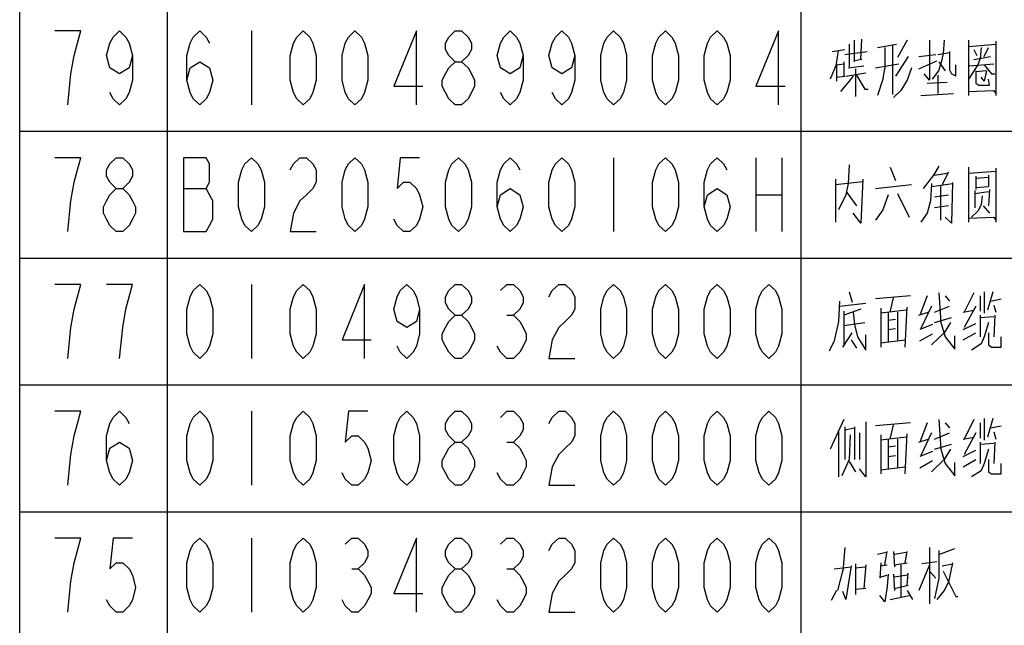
# Model space of a CAD drawing. Header units: millimetres. Extents: x 0 to 5902, y 0 to 4136.
# Tile 35 of 59: x 4934 to 5167, y 2373 to 2517. Entities that reach past the tile are written whole.
import ezdxf

# ---------------------------------------------------------------- set-up
doc = ezdxf.new("R2010")
doc.units = ezdxf.units.MM
doc.header["$LTSCALE"] = 81.675
doc.layers.get('0').update_dxf_attribs({"linetype": 'CONTINUOUS'})
doc.layers.add('010008340000_DXF_TABLE', color=7, linetype='CONTINUOUS')

# ---------------------------------------------------------------- blocks, each defined once
blk = doc.blocks.new('TABLE_BL0', base_point=(5418.04, 2054.83))
at = {"layer": '010008340000_DXF_TABLE', "color": 2, "linetype": 'Continuous'}
for p, q in [((4934.17, 330.25), (4934.17, 3780.25)), ((4969.17, 330.25), (4969.17, 3780.25)), ((5119.17, 330.25), (5119.17, 3780.25)), ((4934.17, 2490.25), (5894.17, 2490.25)), ((4934.17, 2460.25), (5894.17, 2460.25)), ((4934.17, 2430.25), (5894.17, 2430.25)), ((4934.17, 2400.25), (5894.17, 2400.25))]:
    blk.add_line(p, q, dxfattribs=at)
at = {"layer": '010008340000_DXF_TABLE', "color": 5, "linetype": 'Continuous'}
for p, q in [((4989.04, 2514), (4989.04, 2496.5)), ((5130.54, 2510.82), (5130.54, 2505.5)), ((5131.79, 2506.71), (5131.79, 2511.79)), ((5133.29, 2507.19), (5133.54, 2512.03)), ((5137.29, 2510.09), (5141.79, 2510.82)), ((5144.29, 2511.79), (5142.04, 2507.67)), ((5158.79, 2511.79), (5158.79, 2498.72)), ((5158.79, 2510.33), (5165.29, 2510.82)), ((5165.29, 2511.54), (5165.29, 2498.72)), ((5126.54, 2509.13), (5129.54, 2509.61)), ((5127.54, 2506.22), (5128.04, 2509.37)), ((5129.54, 2508.4), (5134.79, 2509.13)), ((5139.04, 2510.09), (5139.04, 2505.01)), ((5140.79, 2510.58), (5140.79, 2498.96)), ((5151.54, 2508.4), (5154.29, 2508.88)), ((5154.29, 2509.13), (5154.29, 2506.22)), ((5160.04, 2509.61), (5160.79, 2508.16)), ((5162.54, 2507.92), (5163.54, 2510.09)), ((5127.54, 2506.22), (5126.04, 2502.59)), ((5127.54, 2506.22), (5127.54, 2502.11)), ((5127.54, 2505.98), (5129.29, 2506.22)), ((5129.29, 2506.71), (5129.29, 2503.32)), ((5133.54, 2507.19), (5131.79, 2506.95)), ((5136.79, 2505.25), (5142.29, 2506.22)), ((5144.54, 2507.92), (5141.54, 2503.32)), ((5147.04, 2507.92), (5151.04, 2508.4)), ((5147.04, 2505.01), (5151.29, 2506.95)), ((5151.79, 2506.71), (5153.29, 2504.53)), ((5159.04, 2505.74), (5164.79, 2506.22)), ((5160.04, 2507.19), (5164.04, 2507.92)), ((5129.79, 2503.32), (5134.54, 2504.04)), ((5130.29, 2505.25), (5134.04, 2505.74)), ((5132.04, 2505.01), (5132.04, 2498.48)), ((5138.54, 2502.35), (5139.04, 2505.01)), ((5155.79, 2503.32), (5154.79, 2503.8)), ((5155.79, 2503.32), (5155.79, 2505.98)), ((5163.04, 2504.53), (5160.54, 2504.29)), ((5127.54, 2503.08), (5129.54, 2503.32)), ((5138.54, 2502.59), (5137.29, 2498.72)), ((5149.04, 2501.63), (5153.79, 2501.87)), ((5151.54, 2503.56), (5151.54, 2499.21)), ((5147.54, 2498.72), (5155.29, 2499.21)), ((5074.79, 2484), (5074.79, 2466.5)), ((5108.48, 2484), (5108.48, 2466.5)), ((5114.61, 2484), (5114.61, 2466.5)), ((5130.54, 2482.27), (5130.29, 2477.92)), ((5140.29, 2481.79), (5141.54, 2478.64)), ((5154.04, 2480.58), (5152.54, 2477.67)), ((5158.79, 2481.79), (5158.79, 2468.72)), ((5158.79, 2480.33), (5165.29, 2480.82)), ((5165.29, 2481.54), (5165.29, 2468.72)), ((5127.29, 2478.88), (5127.29, 2468.72)), ((5127.29, 2477.67), (5133.79, 2478.4)), ((5150.79, 2479.85), (5153.79, 2480.33)), ((5160.54, 2479.61), (5160.54, 2476.46)), ((5160.54, 2479.13), (5163.54, 2479.37)), ((5163.54, 2479.85), (5163.54, 2477.19)), ((4972.97, 2476.71), (4978.33, 2476.71)), ((5136.79, 2476.71), (5145.29, 2477.67)), ((5150.04, 2477.19), (5155.04, 2477.92)), ((5152.29, 2469.21), (5152.29, 2477.43)), ((5160.29, 2476.22), (5160.29, 2472.11)), ((5160.29, 2475.5), (5163.54, 2475.98)), ((5160.54, 2476.95), (5163.54, 2477.19)), ((5163.79, 2476.46), (5163.54, 2472.59)), ((5108.48, 2475.25), (5114.61, 2475.25)), ((5130.04, 2475.74), (5132.29, 2472.59)), ((5142.04, 2475.5), (5144.79, 2469.93)), ((5150.79, 2474.77), (5154.04, 2475.25)), ((5162.04, 2475.01), (5161.79, 2472.83)), ((5154.04, 2472.59), (5150.79, 2472.11)), ((5162.29, 2472.59), (5163.79, 2470.9)), ((4989.04, 2454), (4989.04, 2436.5)), ((5130.54, 2452.27), (5131.29, 2449.85)), ((5145.04, 2451.3), (5136.79, 2450.58)), ((5140.29, 2447.43), (5141.04, 2450.82)), ((5149.04, 2451.3), (5147.29, 2446.71)), ((5153.29, 2451.3), (5154.29, 2450.09)), ((5160.04, 2452.03), (5157.79, 2447.43)), ((5161.54, 2451.3), (5161.54, 2447.67)), ((5162.54, 2452.27), (5162.54, 2447.19)), ((5164.54, 2452.27), (5163.29, 2447.92)), ((5164.04, 2450.09), (5166.54, 2450.58)), ((5128.29, 2448.88), (5134.54, 2449.61)), ((5133.29, 2448.16), (5129.29, 2446.71)), ((5138.04, 2448.4), (5138.04, 2439.21)), ((5144.04, 2447.92), (5138.04, 2447.19)), ((5143.79, 2439.21), (5144.29, 2448.64)), ((5150.04, 2448.88), (5147.54, 2443.56)), ((5150.79, 2447.43), (5154.29, 2448.88)), ((5157.54, 2447.43), (5160.04, 2447.92)), ((5160.54, 2448.88), (5157.79, 2443.8)), ((5164.79, 2449.13), (5165.29, 2447.43)), ((5049.53, 2446.71), (5051.06, 2446.71)), ((5129.29, 2447.67), (5129.29, 2439.69)), ((5139.79, 2447.43), (5139.79, 2440.42)), ((5141.54, 2445.74), (5139.79, 2445.5)), ((5142.04, 2447.43), (5142.04, 2440.66)), ((5147.04, 2446.71), (5149.29, 2447.43)), ((5150.79, 2445.01), (5154.79, 2446.22)), ((5161.54, 2446.71), (5161.54, 2441.63)), ((5161.54, 2446.22), (5164.79, 2446.46)), ((5165.04, 2446.71), (5164.79, 2441.63)), ((5129.29, 2444.29), (5134.29, 2445.01)), ((5139.79, 2443.32), (5141.54, 2443.56)), ((5150.29, 2444.53), (5147.29, 2443.32)), ((5157.54, 2443.32), (5160.54, 2444.77)), ((5129.04, 2439.21), (5131.29, 2442.59)), ((5131.04, 2440.9), (5132.29, 2438.96)), ((5138.04, 2440.17), (5143.79, 2440.9)), ((5147.29, 2440.66), (5150.29, 2442.35)), ((5157.54, 2440.9), (5160.54, 2442.59)), ((4989.04, 2424), (4989.04, 2406.5)), ((5162.54, 2422.27), (5162.54, 2417.19)), ((5164.54, 2422.27), (5163.29, 2417.92)), ((5129.29, 2422.03), (5126.04, 2415.01)), ((5129.54, 2420.33), (5129.54, 2412.59)), ((5129.54, 2419.61), (5131.79, 2420.09)), ((5131.79, 2420.33), (5131.79, 2412.59)), ((5145.04, 2421.3), (5136.79, 2420.58)), ((5140.29, 2417.43), (5141.04, 2420.82)), ((5149.04, 2421.3), (5147.29, 2416.71)), ((5153.29, 2421.3), (5154.29, 2420.09)), ((5160.04, 2422.03), (5157.79, 2417.43)), ((5161.54, 2421.3), (5161.54, 2417.67)), ((5164.04, 2420.09), (5166.54, 2420.58)), ((5128.04, 2419.13), (5128.04, 2408.48)), ((5133.04, 2418.88), (5133.04, 2412.59)), ((5138.04, 2418.4), (5138.04, 2409.21)), ((5144.04, 2417.92), (5138.04, 2417.19)), ((5143.79, 2409.21), (5144.29, 2418.64)), ((5150.04, 2418.88), (5147.54, 2413.56)), ((5150.79, 2417.43), (5154.29, 2418.88)), ((5157.54, 2417.43), (5160.04, 2417.92)), ((5160.54, 2418.88), (5157.79, 2413.8)), ((5164.79, 2419.13), (5165.29, 2417.43)), ((5049.53, 2416.71), (5051.06, 2416.71)), ((5139.79, 2417.43), (5139.79, 2410.42)), ((5141.54, 2415.74), (5139.79, 2415.5)), ((5142.04, 2417.43), (5142.04, 2410.66)), ((5147.04, 2416.71), (5149.29, 2417.43)), ((5150.79, 2415.01), (5154.79, 2416.22)), ((5161.54, 2416.71), (5161.54, 2411.63)), ((5161.54, 2416.22), (5164.79, 2416.46)), ((5165.04, 2416.71), (5164.79, 2411.63)), ((5139.79, 2413.32), (5141.54, 2413.56)), ((5150.29, 2414.53), (5147.29, 2413.32)), ((5157.54, 2413.32), (5160.54, 2414.77)), ((5130.54, 2412.11), (5132.04, 2409.69)), ((5138.04, 2410.17), (5143.79, 2410.9)), ((5147.29, 2410.66), (5150.29, 2412.35)), ((5157.54, 2410.9), (5160.54, 2412.59)), ((4989.04, 2394), (4989.04, 2376.5)), ((5129.54, 2391.79), (5129.04, 2386.22)), ((5139.29, 2390.58), (5137.29, 2390.09)), ((5139.04, 2387.67), (5139.54, 2390.82)), ((5141.04, 2390.82), (5141.29, 2387.19)), ((5144.04, 2390.58), (5141.29, 2390.09)), ((5143.79, 2388.16), (5144.29, 2390.82)), ((5149.54, 2391.79), (5149.54, 2378.48)), ((5151.79, 2390.09), (5155.54, 2391.54)), ((5132.04, 2387.92), (5132.04, 2380.66)), ((5134.54, 2387.67), (5134.04, 2382.11)), ((5138.04, 2388.16), (5137.79, 2384.53)), ((5138.04, 2387.43), (5139.54, 2387.67)), ((5141.29, 2387.67), (5144.29, 2388.16)), ((5142.79, 2387.67), (5142.79, 2379.93)), ((5149.54, 2387.67), (5147.04, 2381.63)), ((5151.29, 2388.4), (5147.79, 2387.92)), ((5152.54, 2387.43), (5155.04, 2387.92)), ((5012.78, 2386.71), (5014.31, 2386.71)), ((5049.53, 2386.71), (5051.06, 2386.71)), ((5127.04, 2386.71), (5131.04, 2387.19)), ((5129.04, 2386.46), (5127.79, 2381.63)), ((5132.04, 2386.95), (5134.29, 2387.19)), ((5137.79, 2384.77), (5139.54, 2385.25)), ((5141.04, 2385.5), (5141.29, 2381.63)), ((5144.29, 2385.25), (5141.29, 2384.77)), ((5144.29, 2382.84), (5144.54, 2385.74)), ((5149.54, 2386.22), (5151.04, 2384.53)), ((5141.29, 2382.11), (5144.54, 2382.84)), ((5127.54, 2381.63), (5126.29, 2379.21)), ((5134.54, 2382.11), (5132.04, 2381.87)), ((5140.29, 2379.45), (5144.79, 2380.42)), ((5144.29, 2381.63), (5145.54, 2379.45))]:
    blk.add_line(p, q, dxfattribs=at)
for points in [[(4945.54, 2496.5), (4946.31, 2503.8), (4947.08, 2508.17), (4947.84, 2511.09), (4948.61, 2514), (4942.48, 2514)], [(4960.86, 2508.17), (4960.09, 2505.25), (4957.79, 2503.8), (4955.5, 2505.25), (4954.73, 2508.17), (4955.5, 2511.09), (4956.26, 2512.55), (4957.79, 2514), (4959.32, 2512.55), (4960.09, 2511.09), (4960.86, 2508.17), (4960.86, 2502.34), (4960.09, 2499.42), (4959.32, 2497.96), (4957.79, 2496.5), (4956.26, 2497.96), (4955.5, 2499.42)], [(4973.73, 2502.34), (4974.5, 2505.25), (4976.79, 2506.71), (4979.09, 2505.25), (4979.86, 2502.34), (4979.09, 2499.42), (4978.33, 2497.96), (4976.79, 2496.5), (4975.26, 2497.96), (4974.5, 2499.42), (4973.73, 2502.34), (4973.73, 2508.17), (4974.5, 2511.09), (4975.26, 2512.55), (4976.79, 2514), (4978.33, 2512.55), (4979.09, 2511.09)], [(5001.29, 2496.5), (4999.76, 2497.96), (4999, 2499.42), (4998.23, 2502.34), (4998.23, 2508.17), (4999, 2511.09), (4999.76, 2512.55), (5001.29, 2514), (5002.83, 2512.55), (5003.59, 2511.09), (5004.36, 2508.17), (5004.36, 2502.34), (5003.59, 2499.42), (5002.83, 2497.96), (5001.29, 2496.5)], [(5013.54, 2496.5), (5012.01, 2497.96), (5011.25, 2499.42), (5010.48, 2502.34), (5010.48, 2508.17), (5011.25, 2511.09), (5012.01, 2512.55), (5013.54, 2514), (5015.08, 2512.55), (5015.84, 2511.09), (5016.61, 2508.17), (5016.61, 2502.34), (5015.84, 2499.42), (5015.08, 2497.96), (5013.54, 2496.5)], [(5028.09, 2496.5), (5028.09, 2514), (5022.73, 2500.88), (5029.62, 2500.88)], [(5037.28, 2506.71), (5035.75, 2508.17), (5034.98, 2509.63), (5034.98, 2511.09), (5035.75, 2512.55), (5037.28, 2514), (5038.81, 2514), (5040.34, 2512.55), (5041.11, 2511.09), (5041.11, 2509.63), (5040.34, 2508.17), (5038.81, 2506.71)], [(5053.36, 2508.17), (5052.59, 2505.25), (5050.29, 2503.8), (5048, 2505.25), (5047.23, 2508.17), (5048, 2511.09), (5048.76, 2512.55), (5050.29, 2514), (5051.83, 2512.55), (5052.59, 2511.09), (5053.36, 2508.17), (5053.36, 2502.34), (5052.59, 2499.42), (5051.83, 2497.96), (5050.29, 2496.5), (5048.76, 2497.96), (5048, 2499.42)], [(5065.61, 2508.17), (5064.84, 2505.25), (5062.54, 2503.8), (5060.25, 2505.25), (5059.48, 2508.17), (5060.25, 2511.09), (5061.01, 2512.55), (5062.54, 2514), (5064.08, 2512.55), (5064.84, 2511.09), (5065.61, 2508.17), (5065.61, 2502.34), (5064.84, 2499.42), (5064.08, 2497.96), (5062.54, 2496.5), (5061.01, 2497.96), (5060.25, 2499.42)], [(5074.79, 2496.5), (5073.26, 2497.96), (5072.5, 2499.42), (5071.73, 2502.34), (5071.73, 2508.17), (5072.5, 2511.09), (5073.26, 2512.55), (5074.79, 2514), (5076.33, 2512.55), (5077.09, 2511.09), (5077.86, 2508.17), (5077.86, 2502.34), (5077.09, 2499.42), (5076.33, 2497.96), (5074.79, 2496.5)], [(5087.04, 2496.5), (5085.51, 2497.96), (5084.75, 2499.42), (5083.98, 2502.34), (5083.98, 2508.17), (5084.75, 2511.09), (5085.51, 2512.55), (5087.04, 2514), (5088.58, 2512.55), (5089.34, 2511.09), (5090.11, 2508.17), (5090.11, 2502.34), (5089.34, 2499.42), (5088.58, 2497.96), (5087.04, 2496.5)], [(5099.29, 2496.5), (5097.76, 2497.96), (5097, 2499.42), (5096.23, 2502.34), (5096.23, 2508.17), (5097, 2511.09), (5097.76, 2512.55), (5099.29, 2514), (5100.83, 2512.55), (5101.59, 2511.09), (5102.36, 2508.17), (5102.36, 2502.34), (5101.59, 2499.42), (5100.83, 2497.96), (5099.29, 2496.5)], [(5113.84, 2496.5), (5113.84, 2514), (5108.48, 2500.88), (5115.37, 2500.88)], [(5149.54, 2511.79), (5149.54, 2502.35), (5148.29, 2503.8)], [(5153.04, 2511.79), (5152.79, 2508.64), (5152.29, 2506.22)], [(5161.79, 2510.09), (5161.54, 2507.43), (5161.04, 2505.98), (5158.79, 2502.59)], [(5037.28, 2496.5), (5035.75, 2497.96), (5034.98, 2499.42), (5034.22, 2500.88), (5034.22, 2502.34), (5034.98, 2503.8), (5035.75, 2505.25), (5037.28, 2506.71), (5038.81, 2506.71), (5040.34, 2505.25), (5041.11, 2503.8), (5041.87, 2502.34), (5041.87, 2500.88), (5041.11, 2499.42), (5040.34, 2497.96), (5038.81, 2496.5), (5037.28, 2496.5)], [(5150.29, 2502.59), (5151.79, 2504.53), (5152.29, 2506.22)], [(5154.29, 2506.22), (5154.29, 2504.77), (5154.79, 2503.8)], [(5145.29, 2505.25), (5144.29, 2502.35), (5142.79, 2499.93), (5141.04, 2498.24)], [(5160.54, 2504.53), (5160.54, 2501.63), (5161.29, 2501.14), (5163.79, 2501.14), (5163.54, 2502.59)], [(5163.04, 2504.53), (5162.54, 2502.11), (5161.79, 2503.08)], [(5162.54, 2505.98), (5164.29, 2503.8), (5165.04, 2503.8)], [(5131.54, 2503.32), (5129.79, 2501.14), (5128.54, 2499.69)], [(5132.29, 2503.56), (5134.29, 2500.17), (5135.04, 2500.17)], [(5158.79, 2499.69), (5164.79, 2499.93), (5165.29, 2499.21)], [(4945.54, 2466.5), (4946.31, 2473.8), (4947.08, 2478.17), (4947.84, 2481.09), (4948.61, 2484), (4942.48, 2484)], [(4957.03, 2476.71), (4955.5, 2478.17), (4954.73, 2479.63), (4954.73, 2481.09), (4955.5, 2482.55), (4957.03, 2484), (4958.56, 2484), (4960.09, 2482.55), (4960.86, 2481.09), (4960.86, 2479.63), (4960.09, 2478.17), (4958.56, 2476.71)], [(4972.97, 2484), (4972.97, 2466.5), (4978.33, 2466.5), (4979.09, 2467.96), (4979.86, 2469.42), (4979.86, 2473.8), (4979.09, 2475.25), (4978.33, 2476.71), (4979.09, 2478.17), (4979.09, 2482.55), (4978.33, 2484), (4972.97, 2484)], [(4989.04, 2466.5), (4987.51, 2467.96), (4986.75, 2469.42), (4985.98, 2472.34), (4985.98, 2478.17), (4986.75, 2481.09), (4987.51, 2482.55), (4989.04, 2484), (4990.58, 2482.55), (4991.34, 2481.09), (4992.11, 2478.17), (4992.11, 2472.34), (4991.34, 2469.42), (4990.58, 2467.96), (4989.04, 2466.5)], [(4998.23, 2481.09), (4999, 2482.55), (5000.53, 2484), (5002.06, 2484), (5003.59, 2482.55), (5004.36, 2481.09), (5004.36, 2478.17), (5003.59, 2476.71), (5002.06, 2475.25), (5000.53, 2473.8), (4999, 2470.88), (4998.23, 2466.5), (5004.36, 2466.5)], [(5013.54, 2466.5), (5012.01, 2467.96), (5011.25, 2469.42), (5010.48, 2472.34), (5010.48, 2478.17), (5011.25, 2481.09), (5012.01, 2482.55), (5013.54, 2484), (5015.08, 2482.55), (5015.84, 2481.09), (5016.61, 2478.17), (5016.61, 2472.34), (5015.84, 2469.42), (5015.08, 2467.96), (5013.54, 2466.5)], [(5028.86, 2484), (5024.26, 2484), (5023.5, 2476.71), (5025.03, 2478.17), (5026.56, 2478.17), (5028.09, 2476.71), (5028.86, 2475.25), (5029.62, 2472.34), (5028.86, 2469.42), (5028.09, 2467.96), (5026.56, 2466.5), (5025.03, 2466.5), (5023.5, 2467.96), (5022.73, 2469.42)], [(5038.04, 2466.5), (5036.51, 2467.96), (5035.75, 2469.42), (5034.98, 2472.34), (5034.98, 2478.17), (5035.75, 2481.09), (5036.51, 2482.55), (5038.04, 2484), (5039.58, 2482.55), (5040.34, 2481.09), (5041.11, 2478.17), (5041.11, 2472.34), (5040.34, 2469.42), (5039.58, 2467.96), (5038.04, 2466.5)], [(5047.23, 2472.34), (5048, 2475.25), (5050.29, 2476.71), (5052.59, 2475.25), (5053.36, 2472.34), (5052.59, 2469.42), (5051.83, 2467.96), (5050.29, 2466.5), (5048.76, 2467.96), (5048, 2469.42), (5047.23, 2472.34), (5047.23, 2478.17), (5048, 2481.09), (5048.76, 2482.55), (5050.29, 2484), (5051.83, 2482.55), (5052.59, 2481.09)], [(5062.54, 2466.5), (5061.01, 2467.96), (5060.25, 2469.42), (5059.48, 2472.34), (5059.48, 2478.17), (5060.25, 2481.09), (5061.01, 2482.55), (5062.54, 2484), (5064.08, 2482.55), (5064.84, 2481.09), (5065.61, 2478.17), (5065.61, 2472.34), (5064.84, 2469.42), (5064.08, 2467.96), (5062.54, 2466.5)], [(5087.04, 2466.5), (5085.51, 2467.96), (5084.75, 2469.42), (5083.98, 2472.34), (5083.98, 2478.17), (5084.75, 2481.09), (5085.51, 2482.55), (5087.04, 2484), (5088.58, 2482.55), (5089.34, 2481.09), (5090.11, 2478.17), (5090.11, 2472.34), (5089.34, 2469.42), (5088.58, 2467.96), (5087.04, 2466.5)], [(5096.23, 2472.34), (5097, 2475.25), (5099.29, 2476.71), (5101.59, 2475.25), (5102.36, 2472.34), (5101.59, 2469.42), (5100.83, 2467.96), (5099.29, 2466.5), (5097.76, 2467.96), (5097, 2469.42), (5096.23, 2472.34), (5096.23, 2478.17), (5097, 2481.09), (5097.76, 2482.55), (5099.29, 2484), (5100.83, 2482.55), (5101.59, 2481.09)], [(5151.79, 2482.03), (5150.54, 2479.85), (5148.04, 2476.71)], [(5133.79, 2478.88), (5133.29, 2468.48), (5131.54, 2470.9)], [(5155.04, 2478.16), (5154.79, 2468.48), (5153.29, 2469.93)], [(4957.03, 2466.5), (4955.5, 2467.96), (4954.73, 2469.42), (4953.97, 2470.88), (4953.97, 2472.34), (4954.73, 2473.8), (4955.5, 2475.25), (4957.03, 2476.71), (4958.56, 2476.71), (4960.09, 2475.25), (4960.86, 2473.8), (4961.62, 2472.34), (4961.62, 2470.88), (4960.86, 2469.42), (4960.09, 2467.96), (4958.56, 2466.5), (4957.03, 2466.5)], [(5130.29, 2477.92), (5129.79, 2475.25), (5128.04, 2471.63)], [(5150.04, 2477.92), (5149.79, 2473.8), (5149.04, 2470.9), (5147.54, 2468.72)], [(5139.79, 2475.25), (5138.54, 2471.63), (5136.79, 2469.21)], [(5161.79, 2472.83), (5161.04, 2471.38), (5159.54, 2469.93)], [(5158.79, 2469.69), (5164.79, 2469.93), (5165.29, 2469.21)], [(4945.54, 2436.5), (4946.31, 2443.8), (4947.08, 2448.17), (4947.84, 2451.09), (4948.61, 2454), (4942.48, 2454)], [(4957.79, 2436.5), (4958.56, 2443.8), (4959.32, 2448.17), (4960.09, 2451.09), (4960.86, 2454), (4954.73, 2454)], [(4976.79, 2436.5), (4975.26, 2437.96), (4974.5, 2439.42), (4973.73, 2442.34), (4973.73, 2448.17), (4974.5, 2451.09), (4975.26, 2452.55), (4976.79, 2454), (4978.33, 2452.55), (4979.09, 2451.09), (4979.86, 2448.17), (4979.86, 2442.34), (4979.09, 2439.42), (4978.33, 2437.96), (4976.79, 2436.5)], [(5001.29, 2436.5), (4999.76, 2437.96), (4999, 2439.42), (4998.23, 2442.34), (4998.23, 2448.17), (4999, 2451.09), (4999.76, 2452.55), (5001.29, 2454), (5002.83, 2452.55), (5003.59, 2451.09), (5004.36, 2448.17), (5004.36, 2442.34), (5003.59, 2439.42), (5002.83, 2437.96), (5001.29, 2436.5)], [(5015.84, 2436.5), (5015.84, 2454), (5010.48, 2440.88), (5017.37, 2440.88)], [(5028.86, 2448.17), (5028.09, 2445.25), (5025.79, 2443.8), (5023.5, 2445.25), (5022.73, 2448.17), (5023.5, 2451.09), (5024.26, 2452.55), (5025.79, 2454), (5027.33, 2452.55), (5028.09, 2451.09), (5028.86, 2448.17), (5028.86, 2442.34), (5028.09, 2439.42), (5027.33, 2437.96), (5025.79, 2436.5), (5024.26, 2437.96), (5023.5, 2439.42)], [(5037.28, 2446.71), (5035.75, 2448.17), (5034.98, 2449.63), (5034.98, 2451.09), (5035.75, 2452.55), (5037.28, 2454), (5038.81, 2454), (5040.34, 2452.55), (5041.11, 2451.09), (5041.11, 2449.63), (5040.34, 2448.17), (5038.81, 2446.71)], [(5048, 2452.55), (5049.53, 2454), (5051.06, 2454), (5052.59, 2452.55), (5053.36, 2451.09), (5053.36, 2449.63), (5052.59, 2448.17), (5051.06, 2446.71), (5052.59, 2445.25), (5053.36, 2443.8), (5054.12, 2442.34), (5054.12, 2440.88), (5053.36, 2439.42), (5052.59, 2437.96), (5051.06, 2436.5), (5049.53, 2436.5), (5048, 2437.96), (5047.23, 2439.42)], [(5059.48, 2451.09), (5060.25, 2452.55), (5061.78, 2454), (5063.31, 2454), (5064.84, 2452.55), (5065.61, 2451.09), (5065.61, 2448.17), (5064.84, 2446.71), (5063.31, 2445.25), (5061.78, 2443.8), (5060.25, 2440.88), (5059.48, 2436.5), (5065.61, 2436.5)], [(5074.79, 2436.5), (5073.26, 2437.96), (5072.5, 2439.42), (5071.73, 2442.34), (5071.73, 2448.17), (5072.5, 2451.09), (5073.26, 2452.55), (5074.79, 2454), (5076.33, 2452.55), (5077.09, 2451.09), (5077.86, 2448.17), (5077.86, 2442.34), (5077.09, 2439.42), (5076.33, 2437.96), (5074.79, 2436.5)], [(5087.04, 2436.5), (5085.51, 2437.96), (5084.75, 2439.42), (5083.98, 2442.34), (5083.98, 2448.17), (5084.75, 2451.09), (5085.51, 2452.55), (5087.04, 2454), (5088.58, 2452.55), (5089.34, 2451.09), (5090.11, 2448.17), (5090.11, 2442.34), (5089.34, 2439.42), (5088.58, 2437.96), (5087.04, 2436.5)], [(5099.29, 2436.5), (5097.76, 2437.96), (5097, 2439.42), (5096.23, 2442.34), (5096.23, 2448.17), (5097, 2451.09), (5097.76, 2452.55), (5099.29, 2454), (5100.83, 2452.55), (5101.59, 2451.09), (5102.36, 2448.17), (5102.36, 2442.34), (5101.59, 2439.42), (5100.83, 2437.96), (5099.29, 2436.5)], [(5111.54, 2436.5), (5110.01, 2437.96), (5109.25, 2439.42), (5108.48, 2442.34), (5108.48, 2448.17), (5109.25, 2451.09), (5110.01, 2452.55), (5111.54, 2454), (5113.08, 2452.55), (5113.84, 2451.09), (5114.61, 2448.17), (5114.61, 2442.34), (5113.84, 2439.42), (5113.08, 2437.96), (5111.54, 2436.5)], [(5151.79, 2452.03), (5152.29, 2445.01), (5153.29, 2441.63)], [(5128.29, 2450.09), (5128.04, 2445.25), (5127.04, 2440.66), (5125.79, 2438.24)], [(5037.28, 2436.5), (5035.75, 2437.96), (5034.98, 2439.42), (5034.22, 2440.88), (5034.22, 2442.34), (5034.98, 2443.8), (5035.75, 2445.25), (5037.28, 2446.71), (5038.81, 2446.71), (5040.34, 2445.25), (5041.11, 2443.8), (5041.87, 2442.34), (5041.87, 2440.88), (5041.11, 2439.42), (5040.34, 2437.96), (5038.81, 2436.5), (5037.28, 2436.5)], [(5131.54, 2447.43), (5131.79, 2444.53), (5132.54, 2441.63), (5134.54, 2438.48), (5134.54, 2442.11)], [(5154.54, 2445.01), (5153.04, 2442.59), (5150.04, 2439.69)], [(5163.54, 2445.01), (5162.54, 2441.63), (5161.79, 2439.93), (5159.54, 2438.48)], [(5153.29, 2441.63), (5155.54, 2438.72), (5155.54, 2441.87)], [(5163.54, 2442.59), (5163.54, 2439.69), (5164.29, 2439.21), (5166.54, 2439.21), (5166.54, 2441.63)], [(4945.54, 2406.5), (4946.31, 2413.8), (4947.08, 2418.17), (4947.84, 2421.09), (4948.61, 2424), (4942.48, 2424)], [(4954.73, 2412.34), (4955.5, 2415.25), (4957.79, 2416.71), (4960.09, 2415.25), (4960.86, 2412.34), (4960.09, 2409.42), (4959.32, 2407.96), (4957.79, 2406.5), (4956.26, 2407.96), (4955.5, 2409.42), (4954.73, 2412.34), (4954.73, 2418.17), (4955.5, 2421.09), (4956.26, 2422.55), (4957.79, 2424), (4959.32, 2422.55), (4960.09, 2421.09)], [(4976.79, 2406.5), (4975.26, 2407.96), (4974.5, 2409.42), (4973.73, 2412.34), (4973.73, 2418.17), (4974.5, 2421.09), (4975.26, 2422.55), (4976.79, 2424), (4978.33, 2422.55), (4979.09, 2421.09), (4979.86, 2418.17), (4979.86, 2412.34), (4979.09, 2409.42), (4978.33, 2407.96), (4976.79, 2406.5)], [(5001.29, 2406.5), (4999.76, 2407.96), (4999, 2409.42), (4998.23, 2412.34), (4998.23, 2418.17), (4999, 2421.09), (4999.76, 2422.55), (5001.29, 2424), (5002.83, 2422.55), (5003.59, 2421.09), (5004.36, 2418.17), (5004.36, 2412.34), (5003.59, 2409.42), (5002.83, 2407.96), (5001.29, 2406.5)], [(5016.61, 2424), (5012.01, 2424), (5011.25, 2416.71), (5012.78, 2418.17), (5014.31, 2418.17), (5015.84, 2416.71), (5016.61, 2415.25), (5017.37, 2412.34), (5016.61, 2409.42), (5015.84, 2407.96), (5014.31, 2406.5), (5012.78, 2406.5), (5011.25, 2407.96), (5010.48, 2409.42)], [(5025.79, 2406.5), (5024.26, 2407.96), (5023.5, 2409.42), (5022.73, 2412.34), (5022.73, 2418.17), (5023.5, 2421.09), (5024.26, 2422.55), (5025.79, 2424), (5027.33, 2422.55), (5028.09, 2421.09), (5028.86, 2418.17), (5028.86, 2412.34), (5028.09, 2409.42), (5027.33, 2407.96), (5025.79, 2406.5)], [(5037.28, 2416.71), (5035.75, 2418.17), (5034.98, 2419.63), (5034.98, 2421.09), (5035.75, 2422.55), (5037.28, 2424), (5038.81, 2424), (5040.34, 2422.55), (5041.11, 2421.09), (5041.11, 2419.63), (5040.34, 2418.17), (5038.81, 2416.71)], [(5048, 2422.55), (5049.53, 2424), (5051.06, 2424), (5052.59, 2422.55), (5053.36, 2421.09), (5053.36, 2419.63), (5052.59, 2418.17), (5051.06, 2416.71), (5052.59, 2415.25), (5053.36, 2413.8), (5054.12, 2412.34), (5054.12, 2410.88), (5053.36, 2409.42), (5052.59, 2407.96), (5051.06, 2406.5), (5049.53, 2406.5), (5048, 2407.96), (5047.23, 2409.42)], [(5059.48, 2421.09), (5060.25, 2422.55), (5061.78, 2424), (5063.31, 2424), (5064.84, 2422.55), (5065.61, 2421.09), (5065.61, 2418.17), (5064.84, 2416.71), (5063.31, 2415.25), (5061.78, 2413.8), (5060.25, 2410.88), (5059.48, 2406.5), (5065.61, 2406.5)], [(5074.79, 2406.5), (5073.26, 2407.96), (5072.5, 2409.42), (5071.73, 2412.34), (5071.73, 2418.17), (5072.5, 2421.09), (5073.26, 2422.55), (5074.79, 2424), (5076.33, 2422.55), (5077.09, 2421.09), (5077.86, 2418.17), (5077.86, 2412.34), (5077.09, 2409.42), (5076.33, 2407.96), (5074.79, 2406.5)], [(5087.04, 2406.5), (5085.51, 2407.96), (5084.75, 2409.42), (5083.98, 2412.34), (5083.98, 2418.17), (5084.75, 2421.09), (5085.51, 2422.55), (5087.04, 2424), (5088.58, 2422.55), (5089.34, 2421.09), (5090.11, 2418.17), (5090.11, 2412.34), (5089.34, 2409.42), (5088.58, 2407.96), (5087.04, 2406.5)], [(5099.29, 2406.5), (5097.76, 2407.96), (5097, 2409.42), (5096.23, 2412.34), (5096.23, 2418.17), (5097, 2421.09), (5097.76, 2422.55), (5099.29, 2424), (5100.83, 2422.55), (5101.59, 2421.09), (5102.36, 2418.17), (5102.36, 2412.34), (5101.59, 2409.42), (5100.83, 2407.96), (5099.29, 2406.5)], [(5111.54, 2406.5), (5110.01, 2407.96), (5109.25, 2409.42), (5108.48, 2412.34), (5108.48, 2418.17), (5109.25, 2421.09), (5110.01, 2422.55), (5111.54, 2424), (5113.08, 2422.55), (5113.84, 2421.09), (5114.61, 2418.17), (5114.61, 2412.34), (5113.84, 2409.42), (5113.08, 2407.96), (5111.54, 2406.5)], [(5134.54, 2421.54), (5134.54, 2408.48), (5133.04, 2410.42)], [(5151.79, 2422.03), (5152.29, 2415.01), (5153.29, 2411.63)], [(5130.79, 2418.4), (5130.54, 2412.59), (5128.79, 2408.72)], [(5037.28, 2406.5), (5035.75, 2407.96), (5034.98, 2409.42), (5034.22, 2410.88), (5034.22, 2412.34), (5034.98, 2413.8), (5035.75, 2415.25), (5037.28, 2416.71), (5038.81, 2416.71), (5040.34, 2415.25), (5041.11, 2413.8), (5041.87, 2412.34), (5041.87, 2410.88), (5041.11, 2409.42), (5040.34, 2407.96), (5038.81, 2406.5), (5037.28, 2406.5)], [(5154.54, 2415.01), (5153.04, 2412.59), (5150.04, 2409.69)], [(5163.54, 2415.01), (5162.54, 2411.63), (5161.79, 2409.93), (5159.54, 2408.48)], [(5153.29, 2411.63), (5155.54, 2408.72), (5155.54, 2411.87)], [(5163.54, 2412.59), (5163.54, 2409.69), (5164.29, 2409.21), (5166.54, 2409.21), (5166.54, 2411.63)], [(4945.54, 2376.5), (4946.31, 2383.8), (4947.08, 2388.17), (4947.84, 2391.09), (4948.61, 2394), (4942.48, 2394)], [(4960.86, 2394), (4956.26, 2394), (4955.5, 2386.71), (4957.03, 2388.17), (4958.56, 2388.17), (4960.09, 2386.71), (4960.86, 2385.25), (4961.62, 2382.34), (4960.86, 2379.42), (4960.09, 2377.96), (4958.56, 2376.5), (4957.03, 2376.5), (4955.5, 2377.96), (4954.73, 2379.42)], [(4976.79, 2376.5), (4975.26, 2377.96), (4974.5, 2379.42), (4973.73, 2382.34), (4973.73, 2388.17), (4974.5, 2391.09), (4975.26, 2392.55), (4976.79, 2394), (4978.33, 2392.55), (4979.09, 2391.09), (4979.86, 2388.17), (4979.86, 2382.34), (4979.09, 2379.42), (4978.33, 2377.96), (4976.79, 2376.5)], [(5001.29, 2376.5), (4999.76, 2377.96), (4999, 2379.42), (4998.23, 2382.34), (4998.23, 2388.17), (4999, 2391.09), (4999.76, 2392.55), (5001.29, 2394), (5002.83, 2392.55), (5003.59, 2391.09), (5004.36, 2388.17), (5004.36, 2382.34), (5003.59, 2379.42), (5002.83, 2377.96), (5001.29, 2376.5)], [(5011.25, 2392.55), (5012.78, 2394), (5014.31, 2394), (5015.84, 2392.55), (5016.61, 2391.09), (5016.61, 2389.63), (5015.84, 2388.17), (5014.31, 2386.71), (5015.84, 2385.25), (5016.61, 2383.8), (5017.37, 2382.34), (5017.37, 2380.88), (5016.61, 2379.42), (5015.84, 2377.96), (5014.31, 2376.5), (5012.78, 2376.5), (5011.25, 2377.96), (5010.48, 2379.42)], [(5028.09, 2376.5), (5028.09, 2394), (5022.73, 2380.88), (5029.62, 2380.88)], [(5037.28, 2386.71), (5035.75, 2388.17), (5034.98, 2389.63), (5034.98, 2391.09), (5035.75, 2392.55), (5037.28, 2394), (5038.81, 2394), (5040.34, 2392.55), (5041.11, 2391.09), (5041.11, 2389.63), (5040.34, 2388.17), (5038.81, 2386.71)], [(5048, 2392.55), (5049.53, 2394), (5051.06, 2394), (5052.59, 2392.55), (5053.36, 2391.09), (5053.36, 2389.63), (5052.59, 2388.17), (5051.06, 2386.71), (5052.59, 2385.25), (5053.36, 2383.8), (5054.12, 2382.34), (5054.12, 2380.88), (5053.36, 2379.42), (5052.59, 2377.96), (5051.06, 2376.5), (5049.53, 2376.5), (5048, 2377.96), (5047.23, 2379.42)], [(5059.48, 2391.09), (5060.25, 2392.55), (5061.78, 2394), (5063.31, 2394), (5064.84, 2392.55), (5065.61, 2391.09), (5065.61, 2388.17), (5064.84, 2386.71), (5063.31, 2385.25), (5061.78, 2383.8), (5060.25, 2380.88), (5059.48, 2376.5), (5065.61, 2376.5)], [(5074.79, 2376.5), (5073.26, 2377.96), (5072.5, 2379.42), (5071.73, 2382.34), (5071.73, 2388.17), (5072.5, 2391.09), (5073.26, 2392.55), (5074.79, 2394), (5076.33, 2392.55), (5077.09, 2391.09), (5077.86, 2388.17), (5077.86, 2382.34), (5077.09, 2379.42), (5076.33, 2377.96), (5074.79, 2376.5)], [(5087.04, 2376.5), (5085.51, 2377.96), (5084.75, 2379.42), (5083.98, 2382.34), (5083.98, 2388.17), (5084.75, 2391.09), (5085.51, 2392.55), (5087.04, 2394), (5088.58, 2392.55), (5089.34, 2391.09), (5090.11, 2388.17), (5090.11, 2382.34), (5089.34, 2379.42), (5088.58, 2377.96), (5087.04, 2376.5)], [(5099.29, 2376.5), (5097.76, 2377.96), (5097, 2379.42), (5096.23, 2382.34), (5096.23, 2388.17), (5097, 2391.09), (5097.76, 2392.55), (5099.29, 2394), (5100.83, 2392.55), (5101.59, 2391.09), (5102.36, 2388.17), (5102.36, 2382.34), (5101.59, 2379.42), (5100.83, 2377.96), (5099.29, 2376.5)], [(5111.54, 2376.5), (5110.01, 2377.96), (5109.25, 2379.42), (5108.48, 2382.34), (5108.48, 2388.17), (5109.25, 2391.09), (5110.01, 2392.55), (5111.54, 2394), (5113.08, 2392.55), (5113.84, 2391.09), (5114.61, 2388.17), (5114.61, 2382.34), (5113.84, 2379.42), (5113.08, 2377.96), (5111.54, 2376.5)], [(5151.79, 2391.06), (5151.79, 2384.53), (5150.79, 2379.69)], [(5131.04, 2387.43), (5129.79, 2379.45), (5129.04, 2381.38)], [(5155.04, 2388.16), (5154.04, 2383.56), (5153.04, 2381.63), (5151.29, 2379.45)], [(5037.28, 2376.5), (5035.75, 2377.96), (5034.98, 2379.42), (5034.22, 2380.88), (5034.22, 2382.34), (5034.98, 2383.8), (5035.75, 2385.25), (5037.28, 2386.71), (5038.81, 2386.71), (5040.34, 2385.25), (5041.11, 2383.8), (5041.87, 2382.34), (5041.87, 2380.88), (5041.11, 2379.42), (5040.34, 2377.96), (5038.81, 2376.5), (5037.28, 2376.5)], [(5139.79, 2385.5), (5139.54, 2382.59), (5139.04, 2378.96), (5137.79, 2380.42)], [(5152.79, 2386.22), (5155.79, 2380.17), (5156.29, 2380.17)]]:
    blk.add_lwpolyline(points, dxfattribs=at)

msp = doc.modelspace()

# ---------------------------------------------------------------- block references
msp.add_blockref('TABLE_BL0', (5418.044, 2054.831))

doc.saveas('drawing.dxf')
